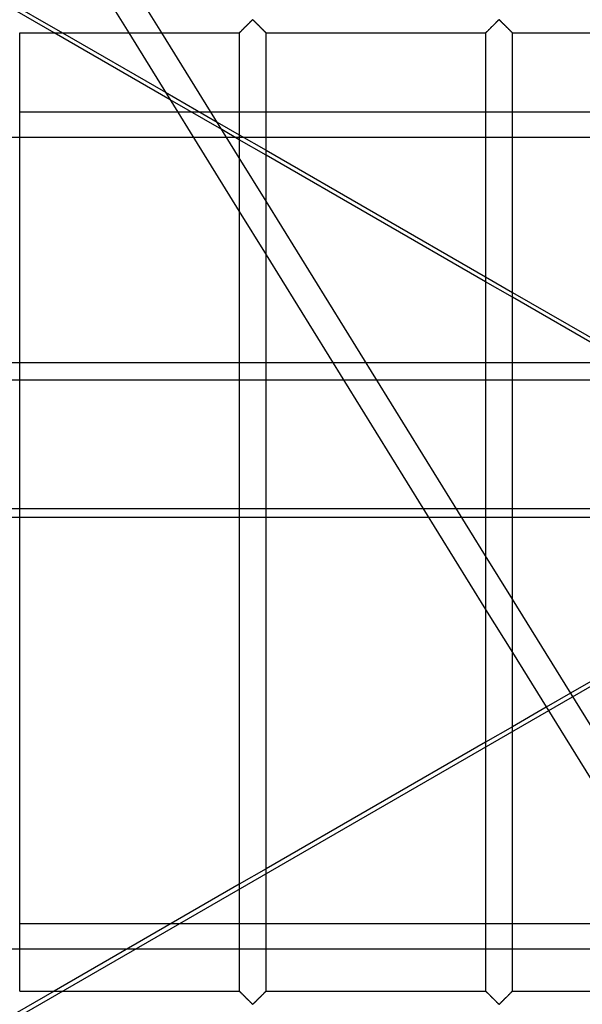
# Model space of a CAD drawing. Header units: millimetres. Extents: x -572 to 572, y -572 to 572.
# Tile 15 of 59: x -319 to -214, y -92 to 92. Entities that reach past the tile are written whole.
import ezdxf

# ---------------------------------------------------------------- set-up
doc = ezdxf.new("R2010")
doc.units = ezdxf.units.MM
doc.layers.add('MAIN-1', color=7, linetype='Continuous')
doc.layers.add('MAIN-2', color=7, linetype='Continuous')

msp = doc.modelspace()

# ---------------------------------------------------------------- linework, layer by layer
at = {"layer": 'MAIN-1'}
for p, q in [((-277.52, 89.98), (-277.41, 90.09)), ((-277.41, 90.09), (-277.3, 90.2)), ((-277.3, 90.2), (-277.19, 90.31)), ((-277.19, 90.31), (-277.07, 90.42)), ((-277.07, 90.42), (-276.96, 90.54)), ((-276.96, 90.54), (-276.84, 90.66)), ((-276.84, 90.66), (-276.72, 90.78)), ((-276.72, 90.78), (-276.6, 90.9)), ((-276.6, 90.9), (-276.48, 91.02)), ((-276.48, 91.02), (-276.36, 91.13)), ((-276.36, 91.13), (-276.25, 91.25)), ((-276.25, 91.25), (-276.14, 91.36)), ((-276.14, 91.36), (-276.03, 91.46)), ((-276.03, 91.46), (-275.93, 91.56)), ((-275.93, 91.56), (-275.83, 91.66)), ((-275.83, 91.66), (-275.74, 91.74)), ((-275.74, 91.74), (-275.63, 91.8)), ((-275.63, 91.8), (-275.55, 91.77)), ((-275.55, 91.77), (-275.5, 91.73)), ((-275.5, 91.73), (-275.44, 91.68)), ((-275.44, 91.68), (-275.39, 91.63)), ((-275.39, 91.63), (-275.33, 91.58)), ((-275.33, 91.58), (-275.28, 91.52)), ((-275.28, 91.52), (-275.22, 91.46)), ((-275.22, 91.46), (-275.16, 91.4)), ((-275.16, 91.4), (-275.09, 91.34)), ((-275.09, 91.34), (-275.03, 91.28)), ((-275.03, 91.28), (-274.97, 91.21)), ((-274.97, 91.21), (-274.9, 91.15)), ((-274.9, 91.15), (-274.83, 91.08)), ((-274.83, 91.08), (-274.77, 91.01)), ((-274.77, 91.01), (-274.7, 90.95)), ((-274.7, 90.95), (-274.63, 90.88)), ((-274.63, 90.88), (-274.56, 90.81)), ((-274.56, 90.81), (-274.49, 90.74)), ((-274.49, 90.74), (-274.42, 90.67)), ((-274.42, 90.67), (-274.35, 90.6)), ((-274.35, 90.6), (-274.29, 90.53)), ((-274.29, 90.53), (-274.22, 90.47)), ((-274.22, 90.47), (-274.15, 90.4)), ((-274.15, 90.4), (-274.08, 90.33)), ((-274.08, 90.33), (-274.02, 90.27)), ((-274.02, 90.27), (-273.95, 90.2)), ((-273.95, 90.2), (-273.89, 90.14)), ((-273.89, 90.14), (-273.83, 90.08)), ((-273.83, 90.08), (-273.77, 90.02)), ((-273.77, 90.02), (-273.71, 89.96)), ((-231.58, 89.98), (-231.47, 90.09)), ((-231.47, 90.09), (-231.37, 90.2)), ((-231.37, 90.2), (-231.25, 90.31)), ((-231.25, 90.31), (-231.14, 90.42)), ((-231.14, 90.42), (-231.02, 90.54)), ((-231.02, 90.54), (-230.9, 90.66)), ((-230.9, 90.66), (-230.78, 90.78)), ((-230.78, 90.78), (-230.66, 90.9)), ((-230.66, 90.9), (-230.54, 91.02)), ((-230.54, 91.02), (-230.42, 91.13)), ((-230.42, 91.13), (-230.31, 91.25)), ((-230.31, 91.25), (-230.2, 91.36)), ((-230.2, 91.36), (-230.09, 91.46)), ((-230.09, 91.46), (-229.99, 91.56)), ((-229.99, 91.56), (-229.89, 91.66)), ((-229.89, 91.66), (-229.8, 91.74)), ((-229.8, 91.74), (-229.69, 91.8)), ((-229.69, 91.8), (-229.61, 91.77)), ((-229.61, 91.77), (-229.56, 91.73)), ((-229.56, 91.73), (-229.51, 91.68)), ((-229.51, 91.68), (-229.45, 91.63)), ((-229.45, 91.63), (-229.4, 91.58)), ((-229.4, 91.58), (-229.34, 91.52)), ((-229.34, 91.52), (-229.28, 91.46)), ((-229.28, 91.46), (-229.22, 91.4)), ((-229.22, 91.4), (-229.16, 91.34)), ((-229.16, 91.34), (-229.09, 91.28)), ((-229.09, 91.28), (-229.03, 91.21)), ((-229.03, 91.21), (-228.96, 91.15)), ((-228.96, 91.15), (-228.9, 91.08)), ((-228.9, 91.08), (-228.83, 91.01)), ((-228.83, 91.01), (-228.76, 90.95)), ((-228.76, 90.95), (-228.69, 90.88)), ((-228.69, 90.88), (-228.62, 90.81)), ((-228.62, 90.81), (-228.56, 90.74)), ((-228.56, 90.74), (-228.49, 90.67)), ((-228.49, 90.67), (-228.42, 90.6)), ((-228.42, 90.6), (-228.35, 90.53)), ((-228.35, 90.53), (-228.28, 90.47)), ((-228.28, 90.47), (-228.21, 90.4)), ((-228.21, 90.4), (-228.15, 90.33)), ((-228.15, 90.33), (-228.08, 90.27)), ((-228.08, 90.27), (-228.02, 90.2)), ((-228.02, 90.2), (-227.95, 90.14)), ((-227.95, 90.14), (-227.89, 90.08)), ((-227.89, 90.08), (-227.83, 90.02)), ((-227.83, 90.02), (-227.77, 89.96)), ((-319.06, -89.38), (-319.06, 89.37)), ((-319.06, 89.37), (-278.12, 89.37)), ((-291.01, 76.89), (-312.63, 89.37)), ((-311.06, 89.37), (-291.88, 78.3)), ((-298.73, 89.37), (-278.12, 56.07)), ((-278.12, 66.05), (-292.56, 89.37)), ((-278.12, 89.38), (-278.1, 89.4)), ((-278.12, 89.37), (-278.12, -89.38)), ((-278.12, 89.37), (-278.12, 89.38)), ((-278.1, 89.4), (-278.06, 89.44)), ((-278.06, 89.44), (-278.02, 89.48)), ((-278.02, 89.48), (-277.96, 89.54)), ((-277.96, 89.54), (-277.89, 89.61)), ((-277.89, 89.61), (-277.8, 89.69)), ((-277.8, 89.69), (-277.72, 89.78)), ((-277.72, 89.78), (-277.62, 89.88)), ((-277.62, 89.88), (-277.52, 89.98)), ((-273.71, 89.96), (-273.65, 89.9)), ((-273.65, 89.9), (-273.59, 89.84)), ((-273.59, 89.84), (-273.54, 89.79)), ((-273.54, 89.79), (-273.49, 89.74)), ((-273.49, 89.74), (-273.44, 89.69)), ((-273.44, 89.69), (-273.39, 89.64)), ((-273.39, 89.64), (-273.35, 89.59)), ((-273.35, 89.59), (-273.31, 89.55)), ((-273.31, 89.55), (-273.27, 89.52)), ((-273.27, 89.52), (-273.24, 89.48)), ((-273.24, 89.48), (-273.21, 89.46)), ((-273.21, 89.46), (-273.18, 89.43)), ((-273.18, 89.43), (-273.16, 89.41)), ((-273.16, 89.41), (-273.15, 89.4)), ((-273.15, 89.4), (-273.14, 89.38)), ((-273.14, 89.38), (-273.13, 89.38)), ((-273.13, -89.38), (-273.13, 89.37)), ((-273.13, 89.38), (-273.13, 89.37)), ((-273.13, 89.37), (-232.19, 89.37)), ((-232.19, 89.37), (-232.19, -89.38)), ((-232.19, 89.37), (-232.18, 89.38)), ((-232.18, 89.38), (-232.16, 89.4)), ((-232.16, 89.4), (-232.12, 89.44)), ((-232.12, 89.44), (-232.08, 89.48)), ((-232.08, 89.48), (-232.02, 89.54)), ((-232.02, 89.54), (-231.95, 89.61)), ((-231.95, 89.61), (-231.87, 89.69)), ((-231.87, 89.69), (-231.78, 89.78)), ((-231.78, 89.78), (-231.68, 89.88)), ((-231.68, 89.88), (-231.58, 89.98)), ((-227.77, 89.96), (-227.71, 89.9)), ((-227.71, 89.9), (-227.66, 89.84)), ((-227.66, 89.84), (-227.6, 89.79)), ((-227.6, 89.79), (-227.55, 89.74)), ((-227.55, 89.74), (-227.5, 89.69)), ((-227.5, 89.69), (-227.45, 89.64)), ((-227.45, 89.64), (-227.41, 89.59)), ((-227.41, 89.59), (-227.37, 89.55)), ((-227.37, 89.55), (-227.33, 89.52)), ((-227.33, 89.52), (-227.3, 89.48)), ((-227.3, 89.48), (-227.27, 89.46)), ((-227.27, 89.46), (-227.25, 89.43)), ((-227.25, 89.43), (-227.22, 89.41)), ((-227.22, 89.41), (-227.21, 89.4)), ((-227.21, 89.4), (-227.2, 89.38)), ((-227.2, 89.38), (-227.19, 89.38)), ((-227.19, -89.38), (-227.19, 89.37)), ((-227.19, 89.38), (-227.19, 89.37)), ((-227.19, 89.37), (-186.25, 89.37)), ((-319.06, 74.64), (-289.61, 74.64)), ((-282.27, 72.75), (-278.12, 70.36)), ((-286.67, 69.88), (-319.06, 69.88)), ((-278.12, 69.45), (-281.4, 71.35)), ((-278.86, 69.88), (-280.5, 69.88)), ((-273.13, 67.47), (-232.19, 43.84)), ((-232.19, 42.93), (-273.13, 66.57)), ((-232.19, -8.19), (-273.13, 57.97)), ((-273.13, 48), (-232.19, -18.16)), ((-227.19, 40.95), (-209.74, 30.88)), ((-209.86, 30.04), (-227.19, 40.05)), ((-319.06, 24.63), (-278.12, 24.63)), ((-273.13, 24.63), (-258.67, 24.63)), ((-252.5, 24.63), (-232.19, 24.63)), ((-227.19, 24.63), (-210.56, 24.63)), ((-278.12, 0.58), (-319.06, 0.58)), ((-243.79, 0.58), (-273.13, 0.58)), ((-232.19, 0.58), (-237.61, 0.58)), ((-212, 0.58), (-227.19, 0.58)), ((-319.06, -0.96), (-278.12, -0.96)), ((-273.13, -0.96), (-242.83, -0.96)), ((-236.66, -0.96), (-232.19, -0.96)), ((-227.19, -0.96), (-212, -0.96)), ((-205.83, -50.78), (-227.19, -16.26)), ((-227.19, -26.24), (-200.11, -70)), ((-209.86, -30.04), (-216.35, -33.79)), ((-220.89, -36.41), (-227.19, -40.05)), ((-232.19, -42.93), (-273.13, -66.57)), ((-278.12, -69.45), (-312.63, -89.38)), ((-319.06, -76.79), (-290.83, -76.79)), ((-299.07, -81.55), (-319.06, -81.55)), ((-319.06, -89.38), (-278.12, -89.38)), ((-278.11, -89.38), (-278.12, -89.38)), ((-278.12, -89.38), (-278.12, -89.38)), ((-278.1, -89.4), (-278.11, -89.38)), ((-278.09, -89.41), (-278.1, -89.4)), ((-278.07, -89.43), (-278.09, -89.41)), ((-278.04, -89.46), (-278.07, -89.43)), ((-278.01, -89.48), (-278.04, -89.46)), ((-277.98, -89.52), (-278.01, -89.48)), ((-277.94, -89.55), (-277.98, -89.52)), ((-277.9, -89.59), (-277.94, -89.55)), ((-277.86, -89.64), (-277.9, -89.59)), ((-277.81, -89.69), (-277.86, -89.64)), ((-277.76, -89.74), (-277.81, -89.69)), ((-277.71, -89.79), (-277.76, -89.74)), ((-277.66, -89.84), (-277.71, -89.79)), ((-277.6, -89.9), (-277.66, -89.84)), ((-277.54, -89.96), (-277.6, -89.9)), ((-277.48, -90.02), (-277.54, -89.96)), ((-273.73, -89.98), (-273.84, -90.09)), ((-273.63, -89.88), (-273.73, -89.98)), ((-273.53, -89.78), (-273.63, -89.88)), ((-273.45, -89.69), (-273.53, -89.78)), ((-273.36, -89.61), (-273.45, -89.69)), ((-273.29, -89.54), (-273.36, -89.61)), ((-273.23, -89.48), (-273.29, -89.54)), ((-273.19, -89.44), (-273.23, -89.48)), ((-273.15, -89.4), (-273.19, -89.44)), ((-273.13, -89.38), (-273.15, -89.4)), ((-273.13, -89.38), (-273.13, -89.38)), ((-273.13, -89.38), (-232.19, -89.38)), ((-232.18, -89.38), (-232.19, -89.38)), ((-232.17, -89.4), (-232.18, -89.38)), ((-232.18, -89.38), (-232.18, -89.38)), ((-232.15, -89.41), (-232.17, -89.4)), ((-232.13, -89.43), (-232.15, -89.41)), ((-232.11, -89.46), (-232.13, -89.43)), ((-232.08, -89.48), (-232.11, -89.46)), ((-232.04, -89.52), (-232.08, -89.48)), ((-232.01, -89.55), (-232.04, -89.52)), ((-231.97, -89.59), (-232.01, -89.55)), ((-231.92, -89.64), (-231.97, -89.59)), ((-231.88, -89.69), (-231.92, -89.64)), ((-231.83, -89.74), (-231.88, -89.69)), ((-231.77, -89.79), (-231.83, -89.74)), ((-231.72, -89.84), (-231.77, -89.79)), ((-231.66, -89.9), (-231.72, -89.84)), ((-231.6, -89.96), (-231.66, -89.9)), ((-231.54, -90.02), (-231.6, -89.96)), ((-227.8, -89.98), (-227.9, -90.09)), ((-227.69, -89.88), (-227.8, -89.98)), ((-227.6, -89.78), (-227.69, -89.88)), ((-227.51, -89.69), (-227.6, -89.78)), ((-227.43, -89.61), (-227.51, -89.69)), ((-227.36, -89.54), (-227.43, -89.61)), ((-227.3, -89.48), (-227.36, -89.54)), ((-227.25, -89.44), (-227.3, -89.48)), ((-227.22, -89.4), (-227.25, -89.44)), ((-227.2, -89.38), (-227.22, -89.4)), ((-227.19, -89.38), (-227.2, -89.38)), ((-227.19, -89.38), (-186.25, -89.38)), ((-277.42, -90.08), (-277.48, -90.02)), ((-277.36, -90.14), (-277.42, -90.08)), ((-277.3, -90.2), (-277.36, -90.14)), ((-277.23, -90.27), (-277.3, -90.2)), ((-277.17, -90.33), (-277.23, -90.27)), ((-277.1, -90.4), (-277.17, -90.33)), ((-277.03, -90.47), (-277.1, -90.4)), ((-276.96, -90.53), (-277.03, -90.47)), ((-276.9, -90.6), (-276.96, -90.53)), ((-276.83, -90.67), (-276.9, -90.6)), ((-276.76, -90.74), (-276.83, -90.67)), ((-276.69, -90.81), (-276.76, -90.74)), ((-276.62, -90.88), (-276.69, -90.81)), ((-276.55, -90.95), (-276.62, -90.88)), ((-276.48, -91.01), (-276.55, -90.95)), ((-276.42, -91.08), (-276.48, -91.01)), ((-276.35, -91.15), (-276.42, -91.08)), ((-276.28, -91.21), (-276.35, -91.15)), ((-276.22, -91.28), (-276.28, -91.21)), ((-276.16, -91.34), (-276.22, -91.28)), ((-276.09, -91.4), (-276.16, -91.34)), ((-276.03, -91.46), (-276.09, -91.4)), ((-275.97, -91.52), (-276.03, -91.46)), ((-275.92, -91.58), (-275.97, -91.52)), ((-275.86, -91.63), (-275.92, -91.58)), ((-275.81, -91.68), (-275.86, -91.63)), ((-275.75, -91.73), (-275.81, -91.68)), ((-275.7, -91.77), (-275.75, -91.73)), ((-275.63, -91.8), (-275.7, -91.77)), ((-275.51, -91.74), (-275.63, -91.8)), ((-275.42, -91.66), (-275.51, -91.74)), ((-275.32, -91.56), (-275.42, -91.66)), ((-275.22, -91.46), (-275.32, -91.56)), ((-275.11, -91.36), (-275.22, -91.46)), ((-275, -91.25), (-275.11, -91.36)), ((-274.89, -91.13), (-275, -91.25)), ((-274.77, -91.02), (-274.89, -91.13)), ((-274.65, -90.9), (-274.77, -91.02)), ((-274.53, -90.78), (-274.65, -90.9)), ((-274.41, -90.66), (-274.53, -90.78)), ((-274.29, -90.54), (-274.41, -90.66)), ((-274.18, -90.42), (-274.29, -90.54)), ((-274.06, -90.31), (-274.18, -90.42)), ((-273.95, -90.2), (-274.06, -90.31)), ((-273.84, -90.09), (-273.95, -90.2)), ((-231.48, -90.08), (-231.54, -90.02)), ((-231.42, -90.14), (-231.48, -90.08)), ((-231.36, -90.2), (-231.42, -90.14)), ((-231.29, -90.27), (-231.36, -90.2)), ((-231.23, -90.33), (-231.29, -90.27)), ((-231.16, -90.4), (-231.23, -90.33)), ((-231.09, -90.47), (-231.16, -90.4)), ((-231.03, -90.53), (-231.09, -90.47)), ((-230.96, -90.6), (-231.03, -90.53)), ((-230.89, -90.67), (-230.96, -90.6)), ((-230.82, -90.74), (-230.89, -90.67)), ((-230.75, -90.81), (-230.82, -90.74)), ((-230.68, -90.88), (-230.75, -90.81)), ((-230.61, -90.95), (-230.68, -90.88)), ((-230.55, -91.01), (-230.61, -90.95)), ((-230.48, -91.08), (-230.55, -91.01)), ((-230.41, -91.15), (-230.48, -91.08)), ((-230.35, -91.21), (-230.41, -91.15)), ((-230.28, -91.28), (-230.35, -91.21)), ((-230.22, -91.34), (-230.28, -91.28)), ((-230.16, -91.4), (-230.22, -91.34)), ((-230.09, -91.46), (-230.16, -91.4)), ((-230.04, -91.52), (-230.09, -91.46)), ((-229.98, -91.58), (-230.04, -91.52)), ((-229.92, -91.63), (-229.98, -91.58)), ((-229.87, -91.68), (-229.92, -91.63)), ((-229.82, -91.73), (-229.87, -91.68)), ((-229.76, -91.77), (-229.82, -91.73)), ((-229.69, -91.8), (-229.76, -91.77)), ((-229.57, -91.74), (-229.69, -91.8)), ((-229.48, -91.66), (-229.57, -91.74)), ((-229.38, -91.56), (-229.48, -91.66)), ((-229.28, -91.46), (-229.38, -91.56)), ((-229.18, -91.36), (-229.28, -91.46)), ((-229.06, -91.25), (-229.18, -91.36)), ((-228.95, -91.13), (-229.06, -91.25)), ((-228.83, -91.02), (-228.95, -91.13)), ((-228.72, -90.9), (-228.83, -91.02)), ((-228.6, -90.78), (-228.72, -90.9)), ((-228.48, -90.66), (-228.6, -90.78)), ((-228.36, -90.54), (-228.48, -90.66)), ((-228.24, -90.42), (-228.36, -90.54)), ((-228.12, -90.31), (-228.24, -90.42)), ((-228.01, -90.2), (-228.12, -90.31)), ((-227.9, -90.09), (-228.01, -90.2))]:
    msp.add_line(p, q, dxfattribs=at)
at = {"layer": 'MAIN-2'}
for p, q in [((-324.06, 96.88), (-311.06, 89.37)), ((-312.63, 89.37), (-324.06, 95.98)), ((-301.83, 94.37), (-298.73, 89.37)), ((-292.56, 89.37), (-295.65, 94.37)), ((-277.47, 90.03), (-277.55, 89.95)), ((-277.38, 90.12), (-277.47, 90.03)), ((-277.29, 90.21), (-277.38, 90.12)), ((-277.2, 90.3), (-277.29, 90.21)), ((-277.11, 90.39), (-277.2, 90.3)), ((-277.01, 90.48), (-277.11, 90.39)), ((-276.92, 90.58), (-277.01, 90.48)), ((-276.82, 90.68), (-276.92, 90.58)), ((-276.73, 90.77), (-276.82, 90.68)), ((-276.63, 90.87), (-276.73, 90.77)), ((-276.53, 90.96), (-276.63, 90.87)), ((-276.44, 91.06), (-276.53, 90.96)), ((-276.35, 91.15), (-276.44, 91.06)), ((-276.25, 91.24), (-276.35, 91.15)), ((-276.16, 91.33), (-276.25, 91.24)), ((-276.08, 91.42), (-276.16, 91.33)), ((-275.99, 91.5), (-276.08, 91.42)), ((-275.91, 91.58), (-275.99, 91.5)), ((-275.83, 91.66), (-275.91, 91.58)), ((-275.76, 91.72), (-275.83, 91.66)), ((-275.68, 91.79), (-275.76, 91.72)), ((-275.57, 91.79), (-275.68, 91.79)), ((-275.49, 91.72), (-275.57, 91.79)), ((-275.42, 91.66), (-275.49, 91.72)), ((-275.34, 91.58), (-275.42, 91.66)), ((-275.26, 91.5), (-275.34, 91.58)), ((-275.17, 91.42), (-275.26, 91.5)), ((-275.09, 91.33), (-275.17, 91.42)), ((-275, 91.24), (-275.09, 91.33)), ((-274.9, 91.15), (-275, 91.24)), ((-274.81, 91.06), (-274.9, 91.15)), ((-274.72, 90.96), (-274.81, 91.06)), ((-274.62, 90.87), (-274.72, 90.96)), ((-274.52, 90.77), (-274.62, 90.87)), ((-274.43, 90.68), (-274.52, 90.77)), ((-274.33, 90.58), (-274.43, 90.68)), ((-274.24, 90.48), (-274.33, 90.58)), ((-274.14, 90.39), (-274.24, 90.48)), ((-274.05, 90.3), (-274.14, 90.39)), ((-273.96, 90.21), (-274.05, 90.3)), ((-273.87, 90.12), (-273.96, 90.21)), ((-273.78, 90.03), (-273.87, 90.12)), ((-273.7, 89.95), (-273.78, 90.03)), ((-231.53, 90.03), (-231.61, 89.95)), ((-231.44, 90.12), (-231.53, 90.03)), ((-231.36, 90.21), (-231.44, 90.12)), ((-231.27, 90.3), (-231.36, 90.21)), ((-231.17, 90.39), (-231.27, 90.3)), ((-231.08, 90.48), (-231.17, 90.39)), ((-230.98, 90.58), (-231.08, 90.48)), ((-230.88, 90.68), (-230.98, 90.58)), ((-230.79, 90.77), (-230.88, 90.68)), ((-230.69, 90.87), (-230.79, 90.77)), ((-230.6, 90.96), (-230.69, 90.87)), ((-230.5, 91.06), (-230.6, 90.96)), ((-230.41, 91.15), (-230.5, 91.06)), ((-230.32, 91.24), (-230.41, 91.15)), ((-230.23, 91.33), (-230.32, 91.24)), ((-230.14, 91.42), (-230.23, 91.33)), ((-230.05, 91.5), (-230.14, 91.42)), ((-229.97, 91.58), (-230.05, 91.5)), ((-229.9, 91.66), (-229.97, 91.58)), ((-229.82, 91.72), (-229.9, 91.66)), ((-229.74, 91.79), (-229.82, 91.72)), ((-229.63, 91.79), (-229.74, 91.79)), ((-229.55, 91.72), (-229.63, 91.79)), ((-229.48, 91.66), (-229.55, 91.72)), ((-229.4, 91.58), (-229.48, 91.66)), ((-229.32, 91.5), (-229.4, 91.58)), ((-229.24, 91.42), (-229.32, 91.5)), ((-229.15, 91.33), (-229.24, 91.42)), ((-229.06, 91.24), (-229.15, 91.33)), ((-228.97, 91.15), (-229.06, 91.24)), ((-228.87, 91.06), (-228.97, 91.15)), ((-228.78, 90.96), (-228.87, 91.06)), ((-228.68, 90.87), (-228.78, 90.96)), ((-228.59, 90.77), (-228.68, 90.87)), ((-228.49, 90.68), (-228.59, 90.77)), ((-228.39, 90.58), (-228.49, 90.68)), ((-228.3, 90.48), (-228.39, 90.58)), ((-228.2, 90.39), (-228.3, 90.48)), ((-228.11, 90.3), (-228.2, 90.39)), ((-228.02, 90.21), (-228.11, 90.3)), ((-227.93, 90.12), (-228.02, 90.21)), ((-227.85, 90.03), (-227.93, 90.12)), ((-227.76, 89.95), (-227.85, 90.03)), ((-278.11, 89.39), (-278.12, 89.38)), ((-278.12, 89.38), (-278.12, 89.37)), ((-278.08, 89.42), (-278.11, 89.39)), ((-278.05, 89.45), (-278.08, 89.42)), ((-278.01, 89.49), (-278.05, 89.45)), ((-277.97, 89.53), (-278.01, 89.49)), ((-277.91, 89.59), (-277.97, 89.53)), ((-277.85, 89.65), (-277.91, 89.59)), ((-277.78, 89.72), (-277.85, 89.65)), ((-277.71, 89.79), (-277.78, 89.72)), ((-277.63, 89.87), (-277.71, 89.79)), ((-277.55, 89.95), (-277.63, 89.87)), ((-273.62, 89.87), (-273.7, 89.95)), ((-273.54, 89.79), (-273.62, 89.87)), ((-273.47, 89.72), (-273.54, 89.79)), ((-273.4, 89.65), (-273.47, 89.72)), ((-273.34, 89.59), (-273.4, 89.65)), ((-273.28, 89.53), (-273.34, 89.59)), ((-273.24, 89.49), (-273.28, 89.53)), ((-273.2, 89.45), (-273.24, 89.49)), ((-273.17, 89.42), (-273.2, 89.45)), ((-273.14, 89.39), (-273.17, 89.42)), ((-273.13, 89.38), (-273.14, 89.39)), ((-273.13, 89.37), (-273.13, 89.38)), ((-232.18, 89.38), (-232.19, 89.37)), ((-232.17, 89.39), (-232.18, 89.38)), ((-232.15, 89.42), (-232.17, 89.39)), ((-232.12, 89.45), (-232.15, 89.42)), ((-232.08, 89.49), (-232.12, 89.45)), ((-232.03, 89.53), (-232.08, 89.49)), ((-231.97, 89.59), (-232.03, 89.53)), ((-231.91, 89.65), (-231.97, 89.59)), ((-231.85, 89.72), (-231.91, 89.65)), ((-231.77, 89.79), (-231.85, 89.72)), ((-231.69, 89.87), (-231.77, 89.79)), ((-231.61, 89.95), (-231.69, 89.87)), ((-227.68, 89.87), (-227.76, 89.95)), ((-227.6, 89.79), (-227.68, 89.87)), ((-227.53, 89.72), (-227.6, 89.79)), ((-227.46, 89.65), (-227.53, 89.72)), ((-227.4, 89.59), (-227.46, 89.65)), ((-227.35, 89.53), (-227.4, 89.59)), ((-227.3, 89.49), (-227.35, 89.53)), ((-227.26, 89.45), (-227.3, 89.49)), ((-227.23, 89.42), (-227.26, 89.45)), ((-227.21, 89.39), (-227.23, 89.42)), ((-227.19, 89.38), (-227.21, 89.39)), ((-227.19, 89.37), (-227.19, 89.38)), ((-291.88, 78.3), (-282.27, 72.75)), ((-281.4, 71.35), (-291.01, 76.89)), ((-289.61, 74.64), (287.1, 74.64)), ((-319.06, 69.88), (-324.06, 69.88)), ((-280.5, 69.88), (-286.67, 69.88)), ((278.86, 69.88), (-278.86, 69.88)), ((-278.12, 70.36), (-273.13, 67.47)), ((-273.13, 66.57), (-278.12, 69.45)), ((-273.13, 57.97), (-278.12, 66.05)), ((-278.12, 56.07), (-273.13, 48)), ((-232.19, 43.84), (-227.19, 40.95)), ((-227.19, 40.05), (-232.19, 42.93)), ((527.5, 27.84), (-527.5, 27.84)), ((-324.06, 24.63), (-319.06, 24.63)), ((-278.12, 24.63), (-273.13, 24.63)), ((-258.67, 24.63), (-252.5, 24.63)), ((-232.19, 24.63), (-227.19, 24.63)), ((-488.49, -191.81), (-130.87, 14.66)), ((-319.06, 0.58), (-324.06, 0.58)), ((-273.13, 0.58), (-278.12, 0.58)), ((-237.61, 0.58), (-243.79, 0.58)), ((-227.19, 0.58), (-232.19, 0.58)), ((-324.06, -0.96), (-319.06, -0.96)), ((-278.12, -0.96), (-273.13, -0.96)), ((-242.83, -0.96), (-236.66, -0.96)), ((-232.19, -0.96), (-227.19, -0.96)), ((-227.19, -16.26), (-232.19, -8.19)), ((-232.19, -18.16), (-227.19, -26.24)), ((-216.35, -33.79), (-220.89, -36.41)), ((-227.19, -40.05), (-232.19, -42.93)), ((-273.13, -66.57), (-278.12, -69.45)), ((-290.83, -76.79), (290.83, -76.79)), ((-319.06, -81.55), (-324.06, -81.55)), ((299.07, -81.55), (-299.07, -81.55)), ((-312.63, -89.38), (-324.06, -95.98)), ((-278.12, -89.38), (-278.12, -89.38)), ((-278.12, -89.38), (-278.11, -89.39)), ((-278.11, -89.39), (-278.08, -89.42)), ((-278.08, -89.42), (-278.05, -89.45)), ((-278.05, -89.45), (-278.01, -89.49)), ((-278.01, -89.49), (-277.97, -89.53)), ((-277.97, -89.53), (-277.91, -89.59)), ((-277.91, -89.59), (-277.85, -89.65)), ((-277.85, -89.65), (-277.78, -89.72)), ((-277.78, -89.72), (-277.71, -89.79)), ((-277.71, -89.79), (-277.63, -89.87)), ((-277.63, -89.87), (-277.55, -89.95)), ((-277.55, -89.95), (-277.47, -90.03)), ((-273.78, -90.03), (-273.7, -89.95)), ((-273.7, -89.95), (-273.62, -89.87)), ((-273.62, -89.87), (-273.54, -89.79)), ((-273.54, -89.79), (-273.47, -89.72)), ((-273.47, -89.72), (-273.4, -89.65)), ((-273.4, -89.65), (-273.34, -89.59)), ((-273.34, -89.59), (-273.28, -89.53)), ((-273.28, -89.53), (-273.24, -89.49)), ((-273.24, -89.49), (-273.2, -89.45)), ((-273.2, -89.45), (-273.17, -89.42)), ((-273.17, -89.42), (-273.14, -89.39)), ((-273.14, -89.39), (-273.13, -89.38)), ((-273.13, -89.38), (-273.13, -89.38)), ((-232.19, -89.38), (-232.18, -89.38)), ((-232.18, -89.38), (-232.17, -89.39)), ((-232.17, -89.39), (-232.15, -89.42)), ((-232.15, -89.42), (-232.12, -89.45)), ((-232.12, -89.45), (-232.08, -89.49)), ((-232.08, -89.49), (-232.03, -89.53)), ((-232.03, -89.53), (-231.97, -89.59)), ((-231.97, -89.59), (-231.91, -89.65)), ((-231.91, -89.65), (-231.85, -89.72)), ((-231.85, -89.72), (-231.77, -89.79)), ((-231.77, -89.79), (-231.69, -89.87)), ((-231.69, -89.87), (-231.61, -89.95)), ((-231.61, -89.95), (-231.53, -90.03)), ((-227.85, -90.03), (-227.76, -89.95)), ((-227.76, -89.95), (-227.68, -89.87)), ((-227.68, -89.87), (-227.6, -89.79)), ((-227.6, -89.79), (-227.53, -89.72)), ((-227.53, -89.72), (-227.46, -89.65)), ((-227.46, -89.65), (-227.4, -89.59)), ((-227.4, -89.59), (-227.35, -89.53)), ((-227.35, -89.53), (-227.3, -89.49)), ((-227.3, -89.49), (-227.26, -89.45)), ((-227.26, -89.45), (-227.23, -89.42)), ((-227.23, -89.42), (-227.21, -89.39)), ((-227.21, -89.39), (-227.19, -89.38)), ((-227.19, -89.38), (-227.19, -89.38)), ((-277.47, -90.03), (-277.38, -90.12)), ((-277.38, -90.12), (-277.29, -90.21)), ((-277.29, -90.21), (-277.2, -90.3)), ((-277.2, -90.3), (-277.11, -90.39)), ((-277.11, -90.39), (-277.01, -90.48)), ((-277.01, -90.48), (-276.92, -90.58)), ((-276.92, -90.58), (-276.82, -90.68)), ((-276.82, -90.68), (-276.73, -90.77)), ((-276.73, -90.77), (-276.63, -90.87)), ((-276.63, -90.87), (-276.53, -90.96)), ((-276.53, -90.96), (-276.44, -91.06)), ((-276.44, -91.06), (-276.35, -91.15)), ((-276.35, -91.15), (-276.25, -91.24)), ((-276.25, -91.24), (-276.16, -91.33)), ((-276.16, -91.33), (-276.08, -91.42)), ((-276.08, -91.42), (-275.99, -91.5)), ((-275.99, -91.5), (-275.91, -91.58)), ((-275.91, -91.58), (-275.83, -91.66)), ((-275.83, -91.66), (-275.76, -91.72)), ((-275.76, -91.72), (-275.68, -91.79)), ((-275.68, -91.79), (-275.57, -91.79)), ((-275.57, -91.79), (-275.49, -91.72)), ((-275.49, -91.72), (-275.42, -91.66)), ((-275.42, -91.66), (-275.34, -91.58)), ((-275.34, -91.58), (-275.26, -91.5)), ((-275.26, -91.5), (-275.17, -91.42)), ((-275.17, -91.42), (-275.09, -91.33)), ((-275.09, -91.33), (-275, -91.24)), ((-275, -91.24), (-274.9, -91.15)), ((-274.9, -91.15), (-274.81, -91.06)), ((-274.81, -91.06), (-274.72, -90.96)), ((-274.72, -90.96), (-274.62, -90.87)), ((-274.62, -90.87), (-274.52, -90.77)), ((-274.52, -90.77), (-274.43, -90.68)), ((-274.43, -90.68), (-274.33, -90.58)), ((-274.33, -90.58), (-274.24, -90.48)), ((-274.24, -90.48), (-274.14, -90.39)), ((-274.14, -90.39), (-274.05, -90.3)), ((-274.05, -90.3), (-273.96, -90.21)), ((-273.96, -90.21), (-273.87, -90.12)), ((-273.87, -90.12), (-273.78, -90.03)), ((-231.53, -90.03), (-231.44, -90.12)), ((-231.44, -90.12), (-231.36, -90.21)), ((-231.36, -90.21), (-231.27, -90.3)), ((-231.27, -90.3), (-231.17, -90.39)), ((-231.17, -90.39), (-231.08, -90.48)), ((-231.08, -90.48), (-230.98, -90.58)), ((-230.98, -90.58), (-230.88, -90.68)), ((-230.88, -90.68), (-230.79, -90.77)), ((-230.79, -90.77), (-230.69, -90.87)), ((-230.69, -90.87), (-230.6, -90.96)), ((-230.6, -90.96), (-230.5, -91.06)), ((-230.5, -91.06), (-230.41, -91.15)), ((-230.41, -91.15), (-230.32, -91.24)), ((-230.32, -91.24), (-230.23, -91.33)), ((-230.23, -91.33), (-230.14, -91.42)), ((-230.14, -91.42), (-230.05, -91.5)), ((-230.05, -91.5), (-229.97, -91.58)), ((-229.97, -91.58), (-229.9, -91.66)), ((-229.9, -91.66), (-229.82, -91.72)), ((-229.82, -91.72), (-229.74, -91.79)), ((-229.74, -91.79), (-229.63, -91.79)), ((-229.63, -91.79), (-229.55, -91.72)), ((-229.55, -91.72), (-229.48, -91.66)), ((-229.48, -91.66), (-229.4, -91.58)), ((-229.4, -91.58), (-229.32, -91.5)), ((-229.32, -91.5), (-229.24, -91.42)), ((-229.24, -91.42), (-229.15, -91.33)), ((-229.15, -91.33), (-229.06, -91.24)), ((-229.06, -91.24), (-228.97, -91.15)), ((-228.97, -91.15), (-228.87, -91.06)), ((-228.87, -91.06), (-228.78, -90.96)), ((-228.78, -90.96), (-228.68, -90.87)), ((-228.68, -90.87), (-228.59, -90.77)), ((-228.59, -90.77), (-228.49, -90.68)), ((-228.49, -90.68), (-228.39, -90.58)), ((-228.39, -90.58), (-228.3, -90.48)), ((-228.3, -90.48), (-228.2, -90.39)), ((-228.2, -90.39), (-228.11, -90.3)), ((-228.11, -90.3), (-228.02, -90.21)), ((-228.02, -90.21), (-227.93, -90.12)), ((-227.93, -90.12), (-227.85, -90.03))]:
    msp.add_line(p, q, dxfattribs=at)

doc.saveas('drawing.dxf')
